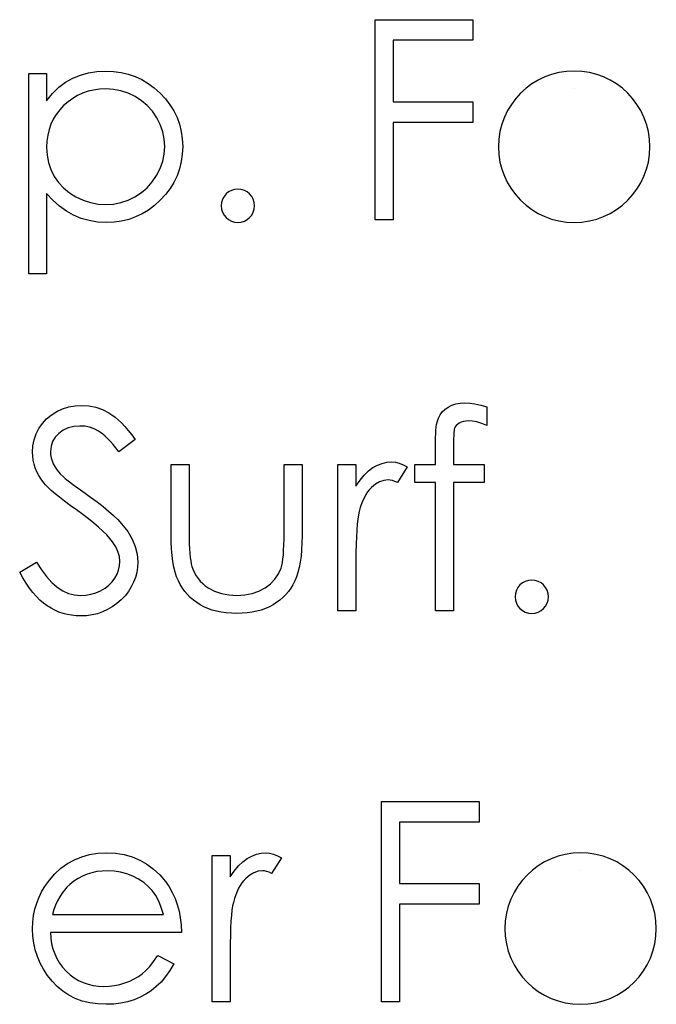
# Model space of a CAD drawing. Header units: inches. Extents: x 370 to 474, y 80 to 168.
# Tile 45 of 170: x 414.49 to 414.928, y 83.9 to 84.578. Entities that reach past the tile are written whole.
import ezdxf

# ---------------------------------------------------------------- set-up
doc = ezdxf.new("R2010")
doc.units = ezdxf.units.IN
doc.header["$LTSCALE"] = 0.5
doc.header["$MEASUREMENT"] = 0

msp = doc.modelspace()

# ---------------------------------------------------------------- linework, layer by layer
at = {"color": 7, "linetype": 'Continuous'}
for p, q in [((414.73487, 84.43995), (414.73487, 84.57774)), ((414.73488, 84.57774), (414.802, 84.57774)), ((414.802, 84.57774), (414.802, 84.57774)), ((414.802, 84.57774), (414.802, 84.56361)), ((414.802, 84.56361), (414.74723, 84.56361)), ((414.74723, 84.56361), (414.74723, 84.56361)), ((414.74723, 84.56361), (414.74723, 84.52121)), ((414.802, 84.56361), (414.802, 84.56361)), ((414.49638, 84.54065), (414.50874, 84.54065)), ((414.49638, 84.40285), (414.49638, 84.54065)), ((414.50874, 84.54065), (414.50874, 84.54065)), ((414.50874, 84.54065), (414.50874, 84.52201)), ((414.53196, 84.53965), (414.53748, 84.5412)), ((414.53748, 84.5412), (414.5433, 84.54211)), ((414.5433, 84.54211), (414.54943, 84.54241)), ((414.54943, 84.54241), (414.54943, 84.54241)), ((414.54943, 84.54241), (414.55479, 84.54216)), ((414.55479, 84.54216), (414.55997, 84.54147)), ((414.55997, 84.54147), (414.56494, 84.54029)), ((414.56494, 84.54029), (414.56972, 84.5386)), ((414.51713, 84.53121), (414.52177, 84.53474)), ((414.52177, 84.53474), (414.52671, 84.53753)), ((414.52671, 84.53753), (414.53196, 84.53965)), ((414.56972, 84.5386), (414.5743, 84.53648)), ((414.5743, 84.53648), (414.57866, 84.53386)), ((414.57866, 84.53386), (414.58286, 84.53076)), ((414.50874, 84.52201), (414.5128, 84.52698)), ((414.5128, 84.52698), (414.51713, 84.53121)), ((414.53353, 84.52718), (414.53, 84.52557)), ((414.53723, 84.52845), (414.53353, 84.52718)), ((414.54109, 84.52933), (414.53723, 84.52845)), ((414.54512, 84.52988), (414.54109, 84.52933)), ((414.54932, 84.53005), (414.54512, 84.52988)), ((414.55473, 84.52972), (414.54932, 84.53005)), ((414.55992, 84.52875), (414.55473, 84.52972)), ((414.56489, 84.52712), (414.55992, 84.52875)), ((414.56966, 84.52486), (414.56489, 84.52712)), ((414.58286, 84.53076), (414.58683, 84.5272)), ((414.58683, 84.5272), (414.59048, 84.52331)), ((414.50874, 84.52201), (414.50874, 84.52201)), ((414.52346, 84.52127), (414.52045, 84.51859)), ((414.52666, 84.52361), (414.52346, 84.52127)), ((414.53, 84.52557), (414.52666, 84.52361)), ((414.57408, 84.52201), (414.56966, 84.52486)), ((414.57803, 84.51862), (414.57408, 84.52201)), ((414.59048, 84.52331), (414.59362, 84.5192)), ((414.74723, 84.52121), (414.74723, 84.52121)), ((414.74723, 84.52121), (414.802, 84.52121)), ((414.802, 84.52121), (414.802, 84.52121)), ((414.802, 84.52121), (414.802, 84.50708)), ((414.51771, 84.51564), (414.51534, 84.51252)), ((414.52045, 84.51859), (414.51771, 84.51564)), ((414.58151, 84.51473), (414.57803, 84.51862)), ((414.58449, 84.51028), (414.58151, 84.51473)), ((414.59362, 84.5192), (414.5963, 84.51492)), ((414.5963, 84.51492), (414.59848, 84.51045)), ((414.51333, 84.50921), (414.51167, 84.50573)), ((414.51534, 84.51252), (414.51333, 84.50921)), ((414.58692, 84.50553), (414.58449, 84.51028)), ((414.59848, 84.51045), (414.60019, 84.50576)), ((414.802, 84.50708), (414.74723, 84.50708)), ((414.74723, 84.50708), (414.74723, 84.50708)), ((414.74723, 84.50708), (414.74723, 84.43995)), ((414.802, 84.50708), (414.802, 84.50708)), ((414.5104, 84.50208), (414.50949, 84.49825)), ((414.51167, 84.50573), (414.5104, 84.50208)), ((414.58863, 84.50062), (414.58692, 84.50553)), ((414.58968, 84.4956), (414.58863, 84.50062)), ((414.60019, 84.50576), (414.60141, 84.5009)), ((414.60141, 84.5009), (414.60212, 84.49582)), ((414.50894, 84.49425), (414.50874, 84.49008)), ((414.50949, 84.49825), (414.50894, 84.49425)), ((414.59001, 84.49044), (414.58968, 84.4956)), ((414.60212, 84.49582), (414.60237, 84.49057)), ((414.50874, 84.49008), (414.50874, 84.49008)), ((414.50874, 84.49008), (414.50907, 84.48461)), ((414.58965, 84.4853), (414.59001, 84.49044)), ((414.59001, 84.49044), (414.59001, 84.49044)), ((414.60237, 84.49057), (414.60212, 84.48522)), ((414.60237, 84.49057), (414.60237, 84.49057)), ((414.50907, 84.48461), (414.51004, 84.47945)), ((414.51004, 84.47945), (414.51167, 84.47454)), ((414.58686, 84.47536), (414.58863, 84.48028)), ((414.58863, 84.48028), (414.58965, 84.4853)), ((414.60141, 84.48006), (414.60022, 84.47512)), ((414.60212, 84.48522), (414.60141, 84.48006)), ((414.51167, 84.47454), (414.51396, 84.46993)), ((414.58443, 84.47056), (414.58686, 84.47536)), ((414.60022, 84.47512), (414.59854, 84.47037)), ((414.51396, 84.46993), (414.51686, 84.4657)), ((414.51686, 84.4657), (414.52034, 84.46192)), ((414.57794, 84.46214), (414.58142, 84.46609)), ((414.58142, 84.46609), (414.58443, 84.47056)), ((414.59636, 84.46581), (414.59371, 84.46148)), ((414.59854, 84.47037), (414.59636, 84.46581)), ((414.52034, 84.46192), (414.52437, 84.45861)), ((414.56953, 84.45582), (414.57397, 84.45872)), ((414.57397, 84.45872), (414.57794, 84.46214)), ((414.59371, 84.46148), (414.59059, 84.45737)), ((414.51302, 84.45353), (414.50874, 84.4582)), ((414.50874, 84.4582), (414.50874, 84.4582)), ((414.50874, 84.4582), (414.50874, 84.40285)), ((414.51752, 84.44947), (414.51302, 84.45353)), ((414.52437, 84.45861), (414.52895, 84.45577)), ((414.52895, 84.45577), (414.53389, 84.45348)), ((414.53389, 84.45348), (414.53897, 84.45185)), ((414.55476, 84.45088), (414.55984, 84.45187)), ((414.55984, 84.45187), (414.56478, 84.4535)), ((414.56478, 84.4535), (414.56953, 84.45582)), ((414.58697, 84.45345), (414.58302, 84.44986)), ((414.59059, 84.45737), (414.58697, 84.45345)), ((414.5223, 84.44602), (414.51752, 84.44947)), ((414.52729, 84.44321), (414.5223, 84.44602)), ((414.53897, 84.45185), (414.54416, 84.45088)), ((414.54416, 84.45088), (414.54951, 84.45055)), ((414.54951, 84.45055), (414.55476, 84.45088)), ((414.54951, 84.45055), (414.54951, 84.45055)), ((414.57888, 84.44677), (414.57452, 84.44415)), ((414.58302, 84.44986), (414.57888, 84.44677)), ((414.53256, 84.441), (414.52729, 84.44321)), ((414.53806, 84.43945), (414.53256, 84.441)), ((414.54383, 84.43849), (414.53806, 84.43945)), ((414.54982, 84.43818), (414.54383, 84.43849)), ((414.55514, 84.43843), (414.54982, 84.43818)), ((414.56031, 84.43915), (414.55514, 84.43843)), ((414.56525, 84.44034), (414.56031, 84.43915)), ((414.56999, 84.44199), (414.56525, 84.44034)), ((414.57452, 84.44415), (414.56999, 84.44199)), ((414.74723, 84.43995), (414.73487, 84.43995)), ((414.73487, 84.43995), (414.73487, 84.43995)), ((414.74723, 84.43995), (414.74723, 84.43995)), ((414.54982, 84.43818), (414.54982, 84.43818)), ((414.50874, 84.40285), (414.49638, 84.40285)), ((414.49638, 84.40285), (414.49638, 84.40285)), ((414.50874, 84.40285), (414.50874, 84.40285)), ((414.5157, 84.308), (414.51976, 84.30985)), ((414.51976, 84.30985), (414.52401, 84.3112)), ((414.52401, 84.3112), (414.5284, 84.31197)), ((414.5284, 84.31197), (414.53298, 84.31225)), ((414.53298, 84.31225), (414.53298, 84.31225)), ((414.53298, 84.31225), (414.53784, 84.31195)), ((414.53784, 84.31195), (414.54256, 84.31101)), ((414.54256, 84.31101), (414.54708, 84.30943)), ((414.78105, 84.30778), (414.7829, 84.30957)), ((414.7829, 84.30957), (414.78511, 84.31112)), ((414.78511, 84.31112), (414.78762, 84.31239)), ((414.78762, 84.31239), (414.79038, 84.3133)), ((414.79038, 84.3133), (414.79339, 84.31382)), ((414.79339, 84.31382), (414.79664, 84.31402)), ((414.79664, 84.31402), (414.79664, 84.31402)), ((414.79664, 84.31402), (414.79996, 84.31385)), ((414.79996, 84.31385), (414.80357, 84.31338)), ((414.80357, 84.31338), (414.80749, 84.31255)), ((414.80749, 84.31255), (414.81172, 84.31142)), ((414.81172, 84.31142), (414.81172, 84.29856)), ((414.50582, 84.29988), (414.50866, 84.303)), ((414.50866, 84.303), (414.51197, 84.30568)), ((414.51197, 84.30568), (414.5157, 84.308)), ((414.54708, 84.30943), (414.55147, 84.30725)), ((414.55147, 84.30725), (414.55365, 84.30587)), ((414.55365, 84.30587), (414.55583, 84.30424)), ((414.55583, 84.30424), (414.55807, 84.30234)), ((414.7779, 84.30223), (414.77837, 84.3035)), ((414.77837, 84.3035), (414.77953, 84.30576)), ((414.77953, 84.30576), (414.78105, 84.30778)), ((414.50148, 84.29262), (414.50339, 84.2964)), ((414.50339, 84.2964), (414.50582, 84.29988)), ((414.52351, 84.29685), (414.52009, 84.29527)), ((414.52735, 84.29781), (414.52351, 84.29685)), ((414.5316, 84.29812), (414.52735, 84.29781)), ((414.53499, 84.2979), (414.5316, 84.29812)), ((414.5316, 84.29812), (414.5316, 84.29812)), ((414.53825, 84.29726), (414.53499, 84.2979)), ((414.54137, 84.29618), (414.53825, 84.29726)), ((414.54435, 84.29467), (414.54137, 84.29618)), ((414.55807, 84.30234), (414.56033, 84.30019)), ((414.56033, 84.30019), (414.56262, 84.29776)), ((414.56262, 84.29776), (414.56494, 84.29508)), ((414.77666, 84.29511), (414.77688, 84.29721)), ((414.77688, 84.29721), (414.77716, 84.29905)), ((414.77716, 84.29905), (414.77752, 84.30074)), ((414.77752, 84.30074), (414.7779, 84.30223)), ((414.7895, 84.29646), (414.78933, 84.29585)), ((414.78994, 84.29745), (414.7895, 84.29646)), ((414.79063, 84.29839), (414.78994, 84.29745)), ((414.79157, 84.29925), (414.79063, 84.29839)), ((414.79272, 84.30008), (414.79157, 84.29925)), ((414.79411, 84.30077), (414.79272, 84.30008)), ((414.79562, 84.30126), (414.79411, 84.30077)), ((414.79733, 84.30154), (414.79562, 84.30126)), ((414.79918, 84.30165), (414.79733, 84.30154)), ((414.80192, 84.30146), (414.79918, 84.30165)), ((414.79918, 84.30165), (414.79918, 84.30165)), ((414.80493, 84.30088), (414.80192, 84.30146)), ((414.80818, 84.29991), (414.80493, 84.30088)), ((414.81172, 84.29856), (414.80818, 84.29991)), ((414.81172, 84.29856), (414.81172, 84.29856)), ((414.50013, 84.28865), (414.50148, 84.29262)), ((414.51457, 84.29042), (414.5128, 84.28746)), ((414.51705, 84.29306), (414.51457, 84.29042)), ((414.52009, 84.29527), (414.51705, 84.29306)), ((414.54584, 84.2937), (414.54435, 84.29467)), ((414.54744, 84.29249), (414.54584, 84.2937)), ((414.5491, 84.29105), (414.54744, 84.29249)), ((414.55081, 84.28939), (414.5491, 84.29105)), ((414.55263, 84.28752), (414.55081, 84.28939)), ((414.56494, 84.29508), (414.56732, 84.29213)), ((414.56732, 84.29213), (414.56969, 84.28892)), ((414.77638, 84.28771), (414.77641, 84.29039)), ((414.77641, 84.29039), (414.77652, 84.29284)), ((414.77652, 84.29284), (414.77666, 84.29511)), ((414.78889, 84.28959), (414.78883, 84.28768)), ((414.78892, 84.29124), (414.78889, 84.28959)), ((414.789, 84.29273), (414.78892, 84.29124)), ((414.78908, 84.29398), (414.789, 84.29273)), ((414.78922, 84.29502), (414.78908, 84.29398)), ((414.78933, 84.29585), (414.78922, 84.29502)), ((414.49903, 84.28009), (414.4993, 84.28445)), ((414.4993, 84.28445), (414.50013, 84.28865)), ((414.51175, 84.2842), (414.51139, 84.28067)), ((414.5128, 84.28746), (414.51175, 84.2842)), ((414.55451, 84.28539), (414.55263, 84.28752)), ((414.55647, 84.28304), (414.55451, 84.28539)), ((414.55851, 84.28045), (414.55647, 84.28304)), ((414.56969, 84.28892), (414.55851, 84.28045)), ((414.56969, 84.28892), (414.56969, 84.28892)), ((414.77638, 84.27162), (414.77638, 84.28771)), ((414.77638, 84.28771), (414.77638, 84.28771)), ((414.78883, 84.28768), (414.78883, 84.28558)), ((414.78883, 84.28558), (414.78883, 84.28558)), ((414.78883, 84.28558), (414.78883, 84.27162)), ((414.49914, 84.2773), (414.49903, 84.28009)), ((414.49903, 84.28009), (414.49903, 84.28009)), ((414.4995, 84.27454), (414.49914, 84.2773)), ((414.51139, 84.28067), (414.51139, 84.28067)), ((414.51139, 84.28067), (414.5115, 84.27846)), ((414.5115, 84.27846), (414.51189, 84.27628)), ((414.51189, 84.27628), (414.51247, 84.27413)), ((414.55851, 84.28045), (414.55851, 84.28045)), ((414.5001, 84.27184), (414.4995, 84.27454)), ((414.50096, 84.26922), (414.5001, 84.27184)), ((414.50204, 84.26659), (414.50096, 84.26922)), ((414.51247, 84.27413), (414.51333, 84.272)), ((414.51333, 84.272), (414.51451, 84.26985)), ((414.51451, 84.26985), (414.51609, 84.26761)), ((414.59442, 84.27162), (414.60679, 84.27162)), ((414.59442, 84.2235), (414.59442, 84.27162)), ((414.60679, 84.27162), (414.60679, 84.27162)), ((414.60679, 84.27162), (414.60679, 84.22491)), ((414.67215, 84.22491), (414.67215, 84.27162)), ((414.67215, 84.27162), (414.67215, 84.27162)), ((414.67215, 84.27162), (414.68452, 84.27162)), ((414.68452, 84.27162), (414.68452, 84.27162)), ((414.68452, 84.27162), (414.68452, 84.22259)), ((414.70925, 84.17092), (414.70925, 84.27162)), ((414.70926, 84.27162), (414.72162, 84.27162)), ((414.72162, 84.27162), (414.72162, 84.27162)), ((414.72162, 84.27162), (414.72162, 84.25679)), ((414.73029, 84.2672), (414.73332, 84.26946)), ((414.73332, 84.26946), (414.73644, 84.27118)), ((414.73644, 84.27118), (414.73964, 84.27242)), ((414.73964, 84.27242), (414.74287, 84.27314)), ((414.74287, 84.27314), (414.74619, 84.27338)), ((414.74619, 84.27338), (414.74619, 84.27338)), ((414.74619, 84.27338), (414.74875, 84.27316)), ((414.74875, 84.27316), (414.7514, 84.27253)), ((414.75695, 84.26993), (414.75016, 84.25922)), ((414.7514, 84.27253), (414.75414, 84.27145)), ((414.75414, 84.27145), (414.75695, 84.26993)), ((414.75695, 84.26993), (414.75695, 84.26993)), ((414.76225, 84.25925), (414.76225, 84.27162)), ((414.76225, 84.27162), (414.76225, 84.27162)), ((414.76225, 84.27162), (414.77638, 84.27162)), ((414.77638, 84.27162), (414.77638, 84.27162)), ((414.78883, 84.27162), (414.78883, 84.27162)), ((414.78883, 84.27162), (414.80995, 84.27162)), ((414.80995, 84.27162), (414.80995, 84.27162)), ((414.80995, 84.27162), (414.80995, 84.25925)), ((414.50336, 84.26405), (414.50204, 84.26659)), ((414.50493, 84.26157), (414.50336, 84.26405)), ((414.51609, 84.26761), (414.51807, 84.2653)), ((414.51807, 84.2653), (414.52047, 84.26287)), ((414.52047, 84.26287), (414.52047, 84.26287)), ((414.52047, 84.26287), (414.52139, 84.26207)), ((414.72443, 84.26088), (414.72733, 84.26436)), ((414.72733, 84.26436), (414.73029, 84.2672)), ((414.50673, 84.25911), (414.50493, 84.26157)), ((414.50805, 84.25757), (414.50673, 84.25911)), ((414.50673, 84.25911), (414.50673, 84.25911)), ((414.50979, 84.25577), (414.50805, 84.25757)), ((414.51197, 84.25379), (414.50979, 84.25577)), ((414.52139, 84.26207), (414.52268, 84.26102)), ((414.52268, 84.26102), (414.52439, 84.25972)), ((414.52439, 84.25972), (414.52652, 84.25812)), ((414.52652, 84.25812), (414.52903, 84.25627)), ((414.52903, 84.25627), (414.53196, 84.25417)), ((414.72162, 84.25679), (414.72443, 84.26088)), ((414.72162, 84.25679), (414.72162, 84.25679)), ((414.7323, 84.25572), (414.73095, 84.25431)), ((414.73512, 84.25804), (414.7323, 84.25572)), ((414.73796, 84.25969), (414.73512, 84.25804)), ((414.74089, 84.26069), (414.73796, 84.25969)), ((414.74384, 84.26102), (414.74089, 84.26069)), ((414.74519, 84.26091), (414.74384, 84.26102)), ((414.74384, 84.26102), (414.74384, 84.26102)), ((414.74671, 84.26058), (414.74519, 84.26091)), ((414.74837, 84.26), (414.74671, 84.26058)), ((414.75016, 84.25922), (414.74837, 84.26)), ((414.75016, 84.25922), (414.75016, 84.25922)), ((414.77638, 84.25925), (414.76225, 84.25925)), ((414.76225, 84.25925), (414.76225, 84.25925)), ((414.77638, 84.17092), (414.77638, 84.25925)), ((414.77638, 84.25925), (414.77638, 84.25925)), ((414.78881, 84.25925), (414.78875, 84.17092)), ((414.80995, 84.25925), (414.78881, 84.25925)), ((414.78881, 84.25925), (414.78881, 84.25925)), ((414.80995, 84.25925), (414.80995, 84.25925)), ((414.51459, 84.25155), (414.51197, 84.25379)), ((414.51763, 84.24909), (414.51459, 84.25155)), ((414.52108, 84.24642), (414.51763, 84.24909)), ((414.53196, 84.25417), (414.53527, 84.2518)), ((414.53527, 84.2518), (414.539, 84.24915)), ((414.539, 84.24915), (414.539, 84.24915)), ((414.539, 84.24915), (414.54347, 84.24586)), ((414.72742, 84.24898), (414.72639, 84.24683)), ((414.72852, 84.25094), (414.72742, 84.24898)), ((414.72968, 84.25271), (414.72852, 84.25094)), ((414.73095, 84.25431), (414.72968, 84.25271)), ((414.52497, 84.24349), (414.52108, 84.24642)), ((414.52931, 84.24037), (414.52497, 84.24349)), ((414.54347, 84.24586), (414.54758, 84.24269)), ((414.54758, 84.24269), (414.55131, 84.2396)), ((414.7246, 84.242), (414.72383, 84.23932)), ((414.72546, 84.24451), (414.7246, 84.242)), ((414.72639, 84.24683), (414.72546, 84.24451)), ((414.53364, 84.23722), (414.52931, 84.24037)), ((414.52931, 84.24037), (414.52931, 84.24037)), ((414.53764, 84.23419), (414.53364, 84.23722)), ((414.55131, 84.2396), (414.55467, 84.23659)), ((414.55467, 84.23659), (414.55768, 84.23369)), ((414.7233, 84.23692), (414.72286, 84.23397)), ((414.72383, 84.23932), (414.7233, 84.23692)), ((414.72383, 84.23932), (414.72383, 84.23932)), ((414.54126, 84.23126), (414.53764, 84.23419)), ((414.54454, 84.22847), (414.54126, 84.23126)), ((414.54747, 84.22577), (414.54454, 84.22847)), ((414.55768, 84.23369), (414.56033, 84.23087)), ((414.56033, 84.23087), (414.56262, 84.22814)), ((414.72247, 84.23046), (414.72217, 84.2264)), ((414.72286, 84.23397), (414.72247, 84.23046)), ((414.55007, 84.2232), (414.54747, 84.22577)), ((414.55227, 84.22074), (414.55007, 84.2232)), ((414.56262, 84.22814), (414.56453, 84.22549)), ((414.56453, 84.22549), (414.56757, 84.2203)), ((414.59451, 84.21834), (414.59442, 84.2235)), ((414.59442, 84.2235), (414.59442, 84.2235)), ((414.60679, 84.22491), (414.60679, 84.22491)), ((414.60679, 84.22491), (414.60682, 84.2208)), ((414.67213, 84.22044), (414.67215, 84.22491)), ((414.67215, 84.22491), (414.67215, 84.22491)), ((414.68452, 84.22259), (414.68444, 84.2176)), ((414.68452, 84.22259), (414.68452, 84.22259)), ((414.72192, 84.22182), (414.72176, 84.21669)), ((414.72217, 84.2264), (414.72192, 84.22182)), ((414.55415, 84.2184), (414.55227, 84.22074)), ((414.5563, 84.21506), (414.55415, 84.2184)), ((414.55415, 84.2184), (414.55415, 84.2184)), ((414.55785, 84.21172), (414.5563, 84.21506)), ((414.56757, 84.2203), (414.56972, 84.21511)), ((414.56972, 84.21511), (414.57102, 84.2099)), ((414.59473, 84.21351), (414.59451, 84.21834)), ((414.60682, 84.2208), (414.6069, 84.21705)), ((414.6069, 84.21705), (414.60707, 84.2136)), ((414.67188, 84.21268), (414.67202, 84.21636)), ((414.67202, 84.21636), (414.67213, 84.22044)), ((414.68444, 84.2176), (414.68422, 84.21291)), ((414.72176, 84.21669), (414.72165, 84.211)), ((414.55879, 84.2083), (414.55785, 84.21172)), ((414.55909, 84.20487), (414.55879, 84.2083)), ((414.57102, 84.2099), (414.57146, 84.20468)), ((414.59511, 84.20904), (414.59473, 84.21351)), ((414.59567, 84.20487), (414.59511, 84.20904)), ((414.60707, 84.2136), (414.60729, 84.21048)), ((414.60729, 84.21048), (414.60756, 84.20772)), ((414.67135, 84.20653), (414.67166, 84.2094)), ((414.67166, 84.2094), (414.67188, 84.21268)), ((414.68383, 84.20852), (414.68328, 84.20449)), ((414.68422, 84.21291), (414.68383, 84.20852)), ((414.72165, 84.211), (414.72162, 84.20476)), ((414.4902, 84.1975), (414.50184, 84.20449)), ((414.50184, 84.20449), (414.50184, 84.20449)), ((414.50184, 84.20449), (414.50518, 84.1991)), ((414.55826, 84.19897), (414.55887, 84.20186)), ((414.55887, 84.20186), (414.55909, 84.20487)), ((414.55909, 84.20487), (414.55909, 84.20487)), ((414.57146, 84.20468), (414.57129, 84.20098)), ((414.57146, 84.20468), (414.57146, 84.20468)), ((414.59636, 84.20106), (414.59567, 84.20487)), ((414.60756, 84.20772), (414.60789, 84.20526)), ((414.60789, 84.20526), (414.60828, 84.20316)), ((414.60828, 84.20316), (414.60875, 84.20137)), ((414.60875, 84.20137), (414.60875, 84.20137)), ((414.60875, 84.20137), (414.60958, 84.19913)), ((414.67011, 84.20037), (414.67058, 84.20203)), ((414.67058, 84.20203), (414.67099, 84.20407)), ((414.67099, 84.20407), (414.67135, 84.20653)), ((414.68328, 84.20449), (414.68259, 84.20073)), ((414.72162, 84.20476), (414.72162, 84.20476)), ((414.72162, 84.20476), (414.72162, 84.17092)), ((414.4924, 84.19358), (414.49019, 84.1975)), ((414.50518, 84.1991), (414.50863, 84.19444)), ((414.50863, 84.19444), (414.51222, 84.19049)), ((414.55572, 84.19336), (414.55719, 84.19612)), ((414.55719, 84.19612), (414.55826, 84.19897)), ((414.57074, 84.19739), (414.56986, 84.19394)), ((414.57129, 84.20098), (414.57074, 84.19739)), ((414.59721, 84.19756), (414.59636, 84.20106)), ((414.59823, 84.19441), (414.59721, 84.19756)), ((414.59939, 84.1916), (414.59823, 84.19441)), ((414.60958, 84.19913), (414.61054, 84.19701)), ((414.61054, 84.19701), (414.6117, 84.19502)), ((414.6117, 84.19502), (414.613, 84.19314)), ((414.66583, 84.19273), (414.66829, 84.19634)), ((414.66829, 84.19634), (414.67011, 84.20037)), ((414.67011, 84.20037), (414.67011, 84.20037)), ((414.68173, 84.19734), (414.68071, 84.19425)), ((414.68259, 84.20073), (414.68173, 84.19734)), ((414.49464, 84.18997), (414.4924, 84.19358)), ((414.49693, 84.18663), (414.49464, 84.18997)), ((414.51222, 84.19049), (414.51595, 84.18726)), ((414.54893, 84.18646), (414.55158, 84.1885)), ((414.55158, 84.1885), (414.55385, 84.19079)), ((414.55385, 84.19079), (414.55572, 84.19336)), ((414.56859, 84.1906), (414.56699, 84.18737)), ((414.56986, 84.19394), (414.56859, 84.1906)), ((414.60072, 84.18903), (414.59939, 84.1916)), ((414.60221, 84.1866), (414.60072, 84.18903)), ((414.613, 84.19314), (414.61449, 84.19137)), ((414.61449, 84.19137), (414.61615, 84.18975)), ((414.61615, 84.18975), (414.61794, 84.18823)), ((414.61794, 84.18823), (414.61993, 84.18685)), ((414.6591, 84.18671), (414.66277, 84.1895)), ((414.66277, 84.1895), (414.66583, 84.19273)), ((414.67823, 84.18892), (414.67676, 84.18652)), ((414.67955, 84.19146), (414.67823, 84.18892)), ((414.68071, 84.19425), (414.67955, 84.19146)), ((414.49928, 84.18359), (414.49693, 84.18663)), ((414.50168, 84.18083), (414.49928, 84.18359)), ((414.50413, 84.17837), (414.50168, 84.18083)), ((414.51595, 84.18726), (414.51978, 84.18475)), ((414.51978, 84.18475), (414.52376, 84.18296)), ((414.52376, 84.18296), (414.52787, 84.18188)), ((414.52787, 84.18188), (414.5321, 84.18152)), ((414.5321, 84.18152), (414.53571, 84.18171)), ((414.5321, 84.18152), (414.5321, 84.18152)), ((414.53571, 84.18171), (414.53922, 84.18232)), ((414.53922, 84.18232), (414.54261, 84.18331)), ((414.54261, 84.18331), (414.5459, 84.18472)), ((414.5459, 84.18472), (414.54893, 84.18646)), ((414.56268, 84.18133), (414.55997, 84.17848)), ((414.565, 84.18428), (414.56268, 84.18133)), ((414.56699, 84.18737), (414.565, 84.18428)), ((414.60384, 84.18431), (414.60221, 84.1866)), ((414.60563, 84.18216), (414.60384, 84.18431)), ((414.60759, 84.18017), (414.60563, 84.18216)), ((414.61993, 84.18685), (414.62426, 84.18453)), ((414.62426, 84.18453), (414.62901, 84.18285)), ((414.62901, 84.18285), (414.63414, 84.18185)), ((414.63414, 84.18185), (414.63967, 84.18152)), ((414.63967, 84.18152), (414.64519, 84.18185)), ((414.63967, 84.18152), (414.63967, 84.18152)), ((414.64519, 84.18185), (414.65026, 84.18282)), ((414.65026, 84.18282), (414.6549, 84.18445)), ((414.6549, 84.18445), (414.6591, 84.18671)), ((414.67334, 84.18213), (414.67138, 84.18014)), ((414.67511, 84.18425), (414.67334, 84.18213)), ((414.67676, 84.18652), (414.67511, 84.18425)), ((414.50662, 84.17619), (414.50413, 84.17837)), ((414.50916, 84.17432), (414.50662, 84.17619)), ((414.51178, 84.17269), (414.50916, 84.17432)), ((414.55702, 84.17589), (414.55393, 84.17363)), ((414.55997, 84.17848), (414.55702, 84.17589)), ((414.60972, 84.17832), (414.60759, 84.18017)), ((414.61201, 84.17661), (414.60972, 84.17832)), ((414.61444, 84.17506), (414.61201, 84.17661)), ((414.61703, 84.17368), (414.61444, 84.17506)), ((414.66459, 84.17506), (414.66202, 84.17368)), ((414.66702, 84.17661), (414.66459, 84.17506)), ((414.66928, 84.17832), (414.66702, 84.17661)), ((414.67138, 84.18014), (414.66928, 84.17832)), ((414.51446, 84.17128), (414.51178, 84.17269)), ((414.51722, 84.17009), (414.51446, 84.17128)), ((414.52003, 84.16913), (414.51722, 84.17009)), ((414.52293, 84.16835), (414.52003, 84.16913)), ((414.52591, 84.16783), (414.52293, 84.16835)), ((414.52898, 84.1675), (414.52591, 84.16783)), ((414.5321, 84.16739), (414.52898, 84.1675)), ((414.53613, 84.16755), (414.5321, 84.16739)), ((414.5321, 84.16739), (414.5321, 84.16739)), ((414.53999, 84.16808), (414.53613, 84.16755)), ((414.54372, 84.16896), (414.53999, 84.16808)), ((414.54728, 84.17018), (414.54372, 84.16896)), ((414.55067, 84.17172), (414.54728, 84.17018)), ((414.55393, 84.17363), (414.55067, 84.17172)), ((414.61979, 84.17247), (414.61703, 84.17368)), ((414.62269, 84.17147), (414.61979, 84.17247)), ((414.62575, 84.17064), (414.62269, 84.17147)), ((414.62898, 84.16998), (414.62575, 84.17064)), ((414.63235, 84.16951), (414.62898, 84.16998)), ((414.63588, 84.16924), (414.63235, 84.16951)), ((414.63955, 84.16915), (414.63588, 84.16924)), ((414.64325, 84.16924), (414.63955, 84.16915)), ((414.63955, 84.16915), (414.63955, 84.16915)), ((414.64676, 84.16951), (414.64325, 84.16924)), ((414.65013, 84.16998), (414.64676, 84.16951)), ((414.65336, 84.17064), (414.65013, 84.16998)), ((414.65639, 84.17147), (414.65336, 84.17064)), ((414.65929, 84.17247), (414.65639, 84.17147)), ((414.66202, 84.17368), (414.65929, 84.17247)), ((414.72162, 84.17092), (414.70925, 84.17092)), ((414.70925, 84.17092), (414.70925, 84.17092)), ((414.72162, 84.17092), (414.72162, 84.17092)), ((414.78875, 84.17092), (414.77638, 84.17092)), ((414.77638, 84.17092), (414.77638, 84.17092)), ((414.78875, 84.17092), (414.78875, 84.17092)), ((414.73929, 84.03969), (414.80642, 84.03969)), ((414.73929, 83.90189), (414.73929, 84.03969)), ((414.80642, 84.03969), (414.80642, 84.03969)), ((414.80642, 84.03969), (414.80642, 84.02555)), ((414.80642, 84.02555), (414.75165, 84.02555)), ((414.75165, 84.02555), (414.75165, 84.02555)), ((414.75165, 84.02555), (414.75165, 83.98316)), ((414.80642, 84.02555), (414.80642, 84.02555)), ((414.52304, 83.99701), (414.52782, 83.99966)), ((414.52782, 83.99966), (414.5329, 84.00171)), ((414.5329, 84.00171), (414.53828, 84.0032)), ((414.53828, 84.0032), (414.54396, 84.00405)), ((414.54396, 84.00405), (414.54998, 84.00435)), ((414.54998, 84.00435), (414.54998, 84.00435)), ((414.54998, 84.00435), (414.55617, 84.00405)), ((414.55617, 84.00405), (414.56204, 84.00311)), ((414.56204, 84.00311), (414.56759, 84.00157)), ((414.56759, 84.00157), (414.57281, 83.99941)), ((414.57281, 83.99941), (414.57772, 83.99663)), ((414.62269, 83.90189), (414.62269, 84.00259)), ((414.6227, 84.00259), (414.63506, 84.00259)), ((414.63506, 84.00259), (414.63506, 84.00259)), ((414.63506, 84.00259), (414.63506, 83.98777)), ((414.64077, 83.99533), (414.64372, 83.99817)), ((414.64372, 83.99817), (414.64676, 84.00044)), ((414.64676, 84.00044), (414.64988, 84.00215)), ((414.64988, 84.00215), (414.65308, 84.00339)), ((414.65308, 84.00339), (414.65631, 84.00411)), ((414.65631, 84.00411), (414.65962, 84.00435)), ((414.65962, 84.00435), (414.65962, 84.00435)), ((414.65962, 84.00435), (414.66219, 84.00413)), ((414.66219, 84.00413), (414.66484, 84.0035)), ((414.67039, 84.0009), (414.6636, 83.99019)), ((414.66484, 84.0035), (414.66757, 84.00242)), ((414.66757, 84.00242), (414.67039, 84.0009)), ((414.67039, 84.0009), (414.67039, 84.0009)), ((414.51446, 83.98997), (414.5186, 83.99381)), ((414.5186, 83.99381), (414.52304, 83.99701)), ((414.54333, 83.99141), (414.53988, 83.99066)), ((414.54692, 83.99185), (414.54333, 83.99141)), ((414.55062, 83.99199), (414.54692, 83.99185)), ((414.55514, 83.99177), (414.55062, 83.99199)), ((414.55062, 83.99199), (414.55062, 83.99199)), ((414.55956, 83.99105), (414.55514, 83.99177)), ((414.57772, 83.99663), (414.58231, 83.9932)), ((414.58231, 83.9932), (414.58658, 83.98917)), ((414.63506, 83.98777), (414.63787, 83.99185)), ((414.63787, 83.99185), (414.64077, 83.99533)), ((414.65432, 83.99166), (414.6514, 83.99066)), ((414.65728, 83.99199), (414.65432, 83.99166)), ((414.65863, 83.99188), (414.65728, 83.99199)), ((414.65728, 83.99199), (414.65728, 83.99199)), ((414.66015, 83.99155), (414.65863, 83.99188)), ((414.6618, 83.99097), (414.66015, 83.99155)), ((414.8762, 83.99199), (414.8762, 83.99199)), ((414.50791, 83.98183), (414.51062, 83.98558)), ((414.51062, 83.98558), (414.51446, 83.98997)), ((414.51062, 83.98558), (414.51062, 83.98558)), ((414.52746, 83.98476), (414.52467, 83.98255)), ((414.53036, 83.98669), (414.52746, 83.98476)), ((414.53339, 83.98829), (414.53036, 83.98669)), ((414.53659, 83.98964), (414.53339, 83.98829)), ((414.53988, 83.99066), (414.53659, 83.98964)), ((414.56389, 83.98989), (414.55956, 83.99105)), ((414.56809, 83.98823), (414.56389, 83.98989)), ((414.57204, 83.98622), (414.56809, 83.98823)), ((414.57557, 83.9839), (414.57204, 83.98622)), ((414.58658, 83.98917), (414.59053, 83.98454)), ((414.59053, 83.98454), (414.59053, 83.98454)), ((414.59053, 83.98454), (414.59307, 83.98092)), ((414.63506, 83.98777), (414.63506, 83.98777)), ((414.64439, 83.98528), (414.64312, 83.98368)), ((414.64574, 83.98669), (414.64439, 83.98528)), ((414.64855, 83.98901), (414.64574, 83.98669)), ((414.6514, 83.99066), (414.64855, 83.98901)), ((414.6636, 83.99019), (414.6618, 83.99097)), ((414.6636, 83.99019), (414.6636, 83.99019)), ((414.50355, 83.97394), (414.50554, 83.97794)), ((414.50554, 83.97794), (414.50791, 83.98183)), ((414.52094, 83.97868), (414.51926, 83.97645)), ((414.52274, 83.98073), (414.52094, 83.97868)), ((414.52467, 83.98255), (414.52274, 83.98073)), ((414.52467, 83.98255), (414.52467, 83.98255)), ((414.57872, 83.98128), (414.57557, 83.9839)), ((414.58142, 83.97835), (414.57872, 83.98128)), ((414.5838, 83.97504), (414.58142, 83.97835)), ((414.59307, 83.98092), (414.59525, 83.97711)), ((414.63983, 83.9778), (414.63889, 83.97548)), ((414.64085, 83.97995), (414.63983, 83.9778)), ((414.64196, 83.98191), (414.64085, 83.97995)), ((414.64312, 83.98368), (414.64196, 83.98191)), ((414.75165, 83.98316), (414.75165, 83.98316)), ((414.75165, 83.98316), (414.80642, 83.98316)), ((414.80642, 83.98316), (414.80642, 83.98316)), ((414.80642, 83.98316), (414.80642, 83.96902)), ((414.50193, 83.9698), (414.50355, 83.97394)), ((414.51628, 83.97129), (414.51495, 83.96839)), ((414.51771, 83.97399), (414.51628, 83.97129)), ((414.51926, 83.97645), (414.51771, 83.97399)), ((414.58587, 83.9712), (414.5838, 83.97504)), ((414.58766, 83.96684), (414.58587, 83.9712)), ((414.59525, 83.97711), (414.59713, 83.97305)), ((414.59713, 83.97305), (414.59865, 83.9688)), ((414.63804, 83.97297), (414.63726, 83.97029)), ((414.63889, 83.97548), (414.63804, 83.97297)), ((414.49974, 83.96113), (414.50066, 83.96552)), ((414.50066, 83.96552), (414.50193, 83.9698)), ((414.51377, 83.9653), (414.51269, 83.96196)), ((414.51495, 83.96839), (414.51377, 83.9653)), ((414.58913, 83.96196), (414.58766, 83.96684)), ((414.59865, 83.9688), (414.59986, 83.96433)), ((414.59986, 83.96433), (414.60074, 83.95964)), ((414.6363, 83.96494), (414.63591, 83.96143)), ((414.63674, 83.96789), (414.6363, 83.96494)), ((414.63726, 83.97029), (414.63674, 83.96789)), ((414.63726, 83.97029), (414.63726, 83.97029)), ((414.80642, 83.96902), (414.75165, 83.96902)), ((414.75165, 83.96902), (414.75165, 83.96902)), ((414.75165, 83.96902), (414.75165, 83.90189)), ((414.80642, 83.96902), (414.80642, 83.96902)), ((414.49922, 83.9566), (414.49974, 83.96113)), ((414.51269, 83.96196), (414.51269, 83.96196)), ((414.51269, 83.96196), (414.58912, 83.96196)), ((414.60074, 83.95964), (414.60127, 83.95472)), ((414.63561, 83.95737), (414.63536, 83.95279)), ((414.63591, 83.96143), (414.63561, 83.95737)), ((414.49903, 83.95196), (414.49922, 83.9566)), ((414.49925, 83.94702), (414.49903, 83.95196)), ((414.49903, 83.95196), (414.49903, 83.95196)), ((414.60127, 83.95472), (414.60149, 83.94959)), ((414.63536, 83.95279), (414.63519, 83.94766)), ((414.49985, 83.94219), (414.49925, 83.94702)), ((414.60149, 83.94959), (414.51139, 83.94959)), ((414.51139, 83.94959), (414.51139, 83.94959)), ((414.51139, 83.94959), (414.51164, 83.94562)), ((414.51164, 83.94562), (414.51219, 83.94181)), ((414.60149, 83.94959), (414.60149, 83.94959)), ((414.63519, 83.94766), (414.63508, 83.94197)), ((414.5009, 83.93753), (414.49985, 83.94219)), ((414.50239, 83.93297), (414.5009, 83.93753)), ((414.51219, 83.94181), (414.51308, 83.93819)), ((414.51308, 83.93819), (414.51429, 83.93477)), ((414.63508, 83.94197), (414.63506, 83.93573)), ((414.50427, 83.92853), (414.50239, 83.93297)), ((414.51429, 83.93477), (414.51578, 83.93154)), ((414.51578, 83.93154), (414.5176, 83.92847)), ((414.58239, 83.92963), (414.5852, 83.93369)), ((414.58521, 83.93369), (414.59619, 83.92792)), ((414.63506, 83.93573), (414.63506, 83.93573)), ((414.63506, 83.93573), (414.63506, 83.90189)), ((414.50656, 83.92422), (414.50427, 83.92853)), ((414.5093, 83.92005), (414.50656, 83.92422)), ((414.5176, 83.92847), (414.51976, 83.9256)), ((414.51976, 83.9256), (414.52221, 83.9229)), ((414.57452, 83.9211), (414.57703, 83.92334)), ((414.57703, 83.92334), (414.57966, 83.92621)), ((414.57966, 83.92621), (414.58239, 83.92963)), ((414.59619, 83.92792), (414.59348, 83.92331)), ((414.59619, 83.92792), (414.59619, 83.92792)), ((414.51244, 83.91602), (414.5093, 83.92005)), ((414.52221, 83.9229), (414.52492, 83.92047)), ((414.52492, 83.92047), (414.52776, 83.91834)), ((414.52776, 83.91834), (414.53077, 83.91655)), ((414.53077, 83.91655), (414.53394, 83.91509)), ((414.56596, 83.91611), (414.56908, 83.9176)), ((414.56908, 83.9176), (414.57193, 83.91925)), ((414.57193, 83.91925), (414.57452, 83.9211)), ((414.59059, 83.91917), (414.5875, 83.91547)), ((414.59348, 83.92331), (414.59059, 83.91917)), ((414.51595, 83.9123), (414.51244, 83.91602)), ((414.51981, 83.90907), (414.51595, 83.9123)), ((414.53394, 83.91509), (414.53726, 83.91395)), ((414.53726, 83.91395), (414.54074, 83.91315)), ((414.54074, 83.91315), (414.54435, 83.91266)), ((414.54435, 83.91266), (414.54813, 83.91249)), ((414.54813, 83.91249), (414.55183, 83.91263)), ((414.54813, 83.91249), (414.54813, 83.91249)), ((414.55183, 83.91263), (414.55545, 83.91307)), ((414.55545, 83.91307), (414.55904, 83.91382)), ((414.55904, 83.91382), (414.56257, 83.91484)), ((414.56257, 83.91484), (414.56596, 83.91611)), ((414.58418, 83.91227), (414.58068, 83.90948)), ((414.5875, 83.91547), (414.58418, 83.91227)), ((414.52398, 83.90634), (414.51981, 83.90907)), ((414.52845, 83.9041), (414.52398, 83.90634)), ((414.53328, 83.90236), (414.52845, 83.9041)), ((414.56889, 83.90322), (414.5645, 83.90186)), ((414.57303, 83.90496), (414.56889, 83.90322)), ((414.57698, 83.90705), (414.57303, 83.90496)), ((414.58068, 83.90948), (414.57698, 83.90705)), ((414.53842, 83.90112), (414.53328, 83.90236)), ((414.54388, 83.90037), (414.53842, 83.90112)), ((414.54968, 83.90013), (414.54388, 83.90037)), ((414.5549, 83.90032), (414.54968, 83.90013)), ((414.54968, 83.90013), (414.54968, 83.90013)), ((414.55984, 83.9009), (414.5549, 83.90032)), ((414.5645, 83.90186), (414.55984, 83.9009)), ((414.63506, 83.90189), (414.62269, 83.90189)), ((414.62269, 83.90189), (414.62269, 83.90189)), ((414.63506, 83.90189), (414.63506, 83.90189)), ((414.75165, 83.90189), (414.73929, 83.90189)), ((414.73929, 83.90189), (414.73929, 83.90189)), ((414.75165, 83.90189), (414.75165, 83.90189))]:
    msp.add_line(p, q, dxfattribs=at)
for centre, radius, start, end in [((414.87184, 84.4903), 0.05212, 90.0049, 89.9951), ((414.87178, 84.49031), 0.03974, 89.99438, 90.00562), ((414.64036, 84.44967), 0.01148, 90.01897, 89.98103), ((414.84263, 84.18064), 0.01148, 90.00536, 89.99464), ((414.87625, 83.95224), 0.05212, 90.00224, 89.99776)]:
    msp.add_arc(centre, radius, start, end, dxfattribs=at)

doc.saveas('drawing.dxf')
